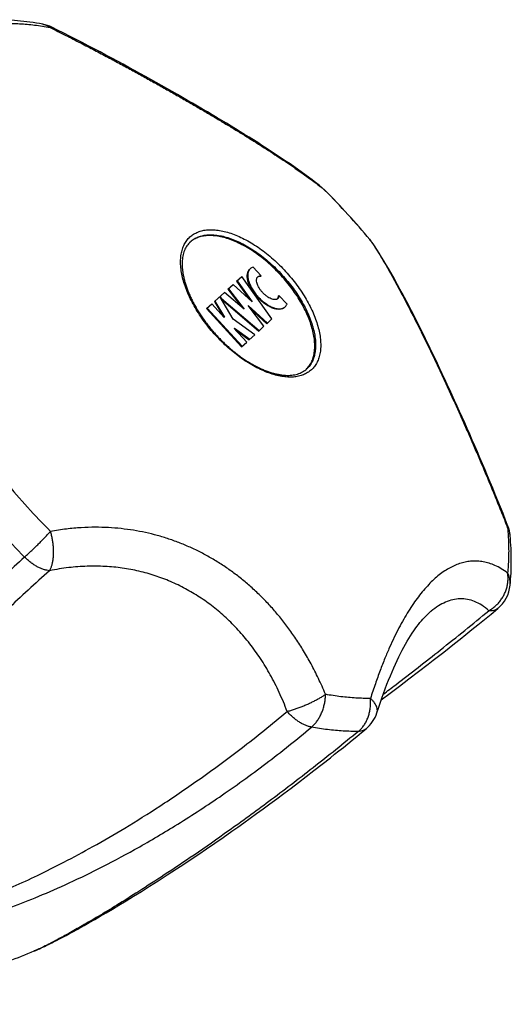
# Model space of a CAD drawing. Header units: millimetres. Extents: x 740 to 1921, y 166 to 1526.
# Tile 24 of 31: x 990 to 1019, y 1247 to 1304. Entities that reach past the tile are written whole.
import ezdxf

# ---------------------------------------------------------------- set-up
doc = ezdxf.new("R2010")
doc.units = ezdxf.units.MM
doc.header["$LTSCALE"] = 30.734
doc.layers.get('0').update_dxf_attribs({"linetype": 'CONTINUOUS'})

msp = doc.modelspace()

# ---------------------------------------------------------------- linework, layer by layer
at = {"color": 9, "linetype": 'CONTINUOUS'}
for p, q in [((1007.707, 1294.093), (1007.711, 1294.085)), ((1010.329, 1291.224), (1010.322, 1291.228))]:
    msp.add_line(p, q, dxfattribs=at)
at = {"color": 7, "linetype": 'CONTINUOUS'}
for p, q in [((1007.713, 1294.087), (1007.707, 1294.093)), ((1010.329, 1291.224), (1010.324, 1291.23)), ((1004.011, 1289.121), (1003.545, 1289.631)), ((1002.587, 1288.812), (1002.893, 1289.092)), ((1002.587, 1288.812), (1003.34, 1287.748)), ((1002.619, 1288.841), (1003.486, 1287.615)), ((1004.638, 1286.623), (1002.893, 1289.092)), ((1003.979, 1289.092), (1004.011, 1289.121)), ((1001.297, 1287.633), (1001.877, 1288.163)), ((1003.021, 1287.19), (1001.877, 1288.163)), ((1002.083, 1288.352), (1002.381, 1288.624)), ((1002.083, 1288.352), (1002.87, 1287.318)), ((1002.115, 1288.38), (1003.021, 1287.19)), ((1003.486, 1287.615), (1002.381, 1288.624)), ((1001.297, 1287.633), (1001.791, 1286.795)), ((1001.328, 1287.661), (1001.884, 1286.718)), ((1002.394, 1286.603), (1001.615, 1287.924)), ((1001.617, 1287.925), (1001.718, 1287.815)), ((1001.693, 1287.792), (1001.718, 1287.815)), ((1001.706, 1287.77), (1003.874, 1285.924)), ((1001.718, 1287.815), (1003.906, 1285.953)), ((1005.015, 1287.959), (1005.046, 1287.988)), ((1005.512, 1287.478), (1005.046, 1287.988)), ((1000.851, 1287.225), (1001.149, 1287.497)), ((1000.851, 1287.225), (1002.875, 1285.011)), ((1000.882, 1287.254), (1002.906, 1285.039)), ((1001.872, 1286.707), (1001.149, 1287.497)), ((1003.26, 1287.395), (1004.372, 1286.379)), ((1004.172, 1286.196), (1003.26, 1287.395)), ((1003.403, 1287.207), (1004.341, 1286.35)), ((1001.884, 1286.718), (1001.872, 1286.707)), ((1003.639, 1285.709), (1002.394, 1286.603)), ((1004.341, 1286.35), (1004.638, 1286.623)), ((1002.45, 1286.074), (1002.463, 1286.086)), ((1003.173, 1285.283), (1002.45, 1286.074)), ((1002.463, 1286.086), (1003.352, 1285.447)), ((1002.531, 1285.986), (1003.321, 1285.418)), ((1003.874, 1285.924), (1004.172, 1286.196)), ((1002.875, 1285.011), (1003.173, 1285.283)), ((1003.321, 1285.418), (1003.639, 1285.709)), ((1013.82, 1269.63), (1013.819, 1269.629)), ((1013.135, 1266.164), (1013.707, 1266.605)), ((1012.577, 1265.736), (1013.135, 1266.164)), ((1011.49, 1264.913), (1012.029, 1265.32)), ((1012.029, 1265.32), (1012.577, 1265.736)), ((1010.983, 1264.533), (1011.49, 1264.913)), ((1007.075, 1260.425), (1007.544, 1260.791)), ((1007.544, 1260.791), (1008.027, 1261.171)), ((1006.619, 1260.072), (1007.075, 1260.425)), ((1005.744, 1259.405), (1006.175, 1259.733)), ((1006.175, 1259.733), (1006.619, 1260.072)), ((1004.914, 1258.783), (1005.324, 1259.089)), ((1005.324, 1259.089), (1005.744, 1259.405)), ((1004.126, 1258.202), (1004.515, 1258.488)), ((1004.515, 1258.488), (1004.914, 1258.783)), ((1003.375, 1257.657), (1003.746, 1257.925)), ((1003.746, 1257.925), (1004.126, 1258.202)), ((1002.658, 1257.145), (1003.012, 1257.397)), ((1003.012, 1257.397), (1003.375, 1257.657)), ((1001.808, 1256.547), (1002.312, 1256.9)), ((1002.312, 1256.9), (1002.658, 1257.145)), ((1000.848, 1255.885), (1001.32, 1256.208)), ((1001.32, 1256.208), (1001.808, 1256.547)), ((999.948, 1255.277), (1000.391, 1255.575)), ((1000.391, 1255.575), (1000.848, 1255.885)), ((999.102, 1254.716), (999.519, 1254.991)), ((999.519, 1254.991), (999.948, 1255.277)), ((998.564, 1254.365), (999.102, 1254.716)), ((997.544, 1253.712), (998.044, 1254.03)), ((998.044, 1254.03), (998.564, 1254.365)), ((996.608, 1253.128), (997.065, 1253.411)), ((997.065, 1253.411), (997.544, 1253.712)), ((995.766, 1252.614), (996.175, 1252.862)), ((996.175, 1252.862), (996.608, 1253.128)), ((994.681, 1251.97), (995.022, 1252.17)), ((995.022, 1252.17), (995.382, 1252.384)), ((995.382, 1252.384), (995.766, 1252.614)), ((993.738, 1251.43), (994.042, 1251.602)), ((994.042, 1251.602), (994.356, 1251.782)), ((994.356, 1251.782), (994.681, 1251.97)), ((992.891, 1250.962), (993.093, 1251.072)), ((993.093, 1251.072), (993.373, 1251.226)), ((991.753, 1250.371), (991.861, 1250.425)), ((991.861, 1250.425), (991.971, 1250.48)), ((991.971, 1250.48), (992.142, 1250.567)), ((992.142, 1250.567), (992.32, 1250.659)), ((992.32, 1250.659), (992.504, 1250.756)), ((992.504, 1250.756), (992.694, 1250.857)), ((992.694, 1250.857), (992.891, 1250.962)), ((991.158, 1250.089), (991.251, 1250.131)), ((991.251, 1250.131), (991.346, 1250.176)), ((991.346, 1250.176), (991.444, 1250.222)), ((991.444, 1250.222), (991.545, 1250.27)), ((991.545, 1250.27), (991.647, 1250.319)), ((991.647, 1250.319), (991.753, 1250.371))]:
    msp.add_line(p, q, dxfattribs=at)
for points in [[(1007.558, 1294.228), (1007.374, 1294.377), (1007.173, 1294.536), (1006.969, 1294.692), (1006.763, 1294.848), (1006.553, 1295.002), (1006.341, 1295.156), (1006.126, 1295.31), (1005.909, 1295.463), (1005.688, 1295.615), (1005.465, 1295.768), (1005.238, 1295.921), (1005.008, 1296.075), (1004.775, 1296.229), (1004.539, 1296.384), (1004.299, 1296.539), (1004.056, 1296.696), (1003.81, 1296.852), (1003.561, 1297.01), (1003.308, 1297.169), (1003.052, 1297.328), (1002.794, 1297.488), (1002.532, 1297.649), (1002.267, 1297.811), (1001.999, 1297.973), (1001.727, 1298.137), (1001.453, 1298.301), (1001.176, 1298.466), (1000.896, 1298.632), (1000.613, 1298.799), (1000.327, 1298.967), (1000.038, 1299.135), (999.745, 1299.305), (999.45, 1299.475), (999.152, 1299.646), (998.851, 1299.818), (998.547, 1299.99), (998.24, 1300.164), (997.929, 1300.338), (997.616, 1300.513), (997.3, 1300.689), (996.981, 1300.865), (996.659, 1301.042), (996.334, 1301.219), (996.006, 1301.397), (995.676, 1301.576), (995.342, 1301.755), (995.005, 1301.935), (994.666, 1302.114), (994.323, 1302.295), (993.978, 1302.475), (993.63, 1302.656), (993.278, 1302.837), (992.924, 1303.018), (992.567, 1303.2), (992.206, 1303.381), (991.874, 1303.547)], [(1018.326, 1274.608), (1018.19, 1274.956), (1018.042, 1275.331), (1017.893, 1275.703), (1017.744, 1276.072), (1017.596, 1276.438), (1017.447, 1276.801), (1017.298, 1277.161), (1017.149, 1277.519), (1017, 1277.873), (1016.852, 1278.224), (1016.703, 1278.572), (1016.555, 1278.918), (1016.407, 1279.26), (1016.26, 1279.599), (1016.112, 1279.936), (1015.965, 1280.269), (1015.819, 1280.6), (1015.673, 1280.927), (1015.527, 1281.252), (1015.382, 1281.573), (1015.237, 1281.892), (1015.093, 1282.207), (1014.949, 1282.519), (1014.806, 1282.829), (1014.663, 1283.135), (1014.521, 1283.438), (1014.38, 1283.738), (1014.239, 1284.035), (1014.099, 1284.329), (1013.959, 1284.62), (1013.82, 1284.908), (1013.682, 1285.192), (1013.544, 1285.474), (1013.406, 1285.752), (1013.27, 1286.028), (1013.133, 1286.3), (1012.998, 1286.569), (1012.862, 1286.834), (1012.728, 1287.097), (1012.594, 1287.356), (1012.46, 1287.612), (1012.326, 1287.865), (1012.193, 1288.114), (1012.061, 1288.36), (1011.928, 1288.603), (1011.796, 1288.842), (1011.664, 1289.078), (1011.532, 1289.312), (1011.399, 1289.542), (1011.265, 1289.77), (1011.131, 1289.995), (1010.996, 1290.217), (1010.86, 1290.437), (1010.722, 1290.653), (1010.582, 1290.868), (1010.451, 1291.063)], [(1010.73, 1263.775), (1010.819, 1264.049), (1010.917, 1264.341), (1011.015, 1264.624), (1011.113, 1264.899), (1011.211, 1265.167), (1011.309, 1265.426), (1011.408, 1265.677), (1011.507, 1265.92), (1011.605, 1266.156), (1011.704, 1266.383), (1011.803, 1266.603), (1011.901, 1266.815), (1012, 1267.019), (1012.098, 1267.216), (1012.195, 1267.406), (1012.292, 1267.587), (1012.389, 1267.762), (1012.485, 1267.929), (1012.581, 1268.088), (1012.675, 1268.241), (1012.769, 1268.386), (1012.862, 1268.524), (1012.954, 1268.655), (1013.044, 1268.78), (1013.134, 1268.897), (1013.222, 1269.008), (1013.309, 1269.113), (1013.394, 1269.211), (1013.478, 1269.303), (1013.56, 1269.388), (1013.64, 1269.467), (1013.718, 1269.54), (1013.794, 1269.608), (1013.819, 1269.629)], [(1013.707, 1266.605), (1013.999, 1266.832), (1014.296, 1267.064), (1014.6, 1267.301), (1014.91, 1267.545), (1015.227, 1267.796), (1015.552, 1268.054), (1015.886, 1268.321), (1016.231, 1268.598), (1016.589, 1268.886), (1016.961, 1269.188), (1017.35, 1269.506), (1017.738, 1269.824)], [(1008.027, 1261.171), (1008.274, 1261.367), (1008.525, 1261.567), (1008.78, 1261.77), (1009.039, 1261.978), (1009.301, 1262.191), (1009.568, 1262.407), (1009.839, 1262.628), (1010.096, 1262.84)], [(993.373, 1251.226), (993.445, 1251.266), (993.738, 1251.43)], [(990.849, 1249.956), (990.893, 1249.974), (990.936, 1249.992), (990.979, 1250.011), (991.023, 1250.03), (991.067, 1250.049), (991.158, 1250.089)]]:
    msp.add_lwpolyline(points, dxfattribs=at)
for centre, radius, start, end in [((990.984, 1301.756), 2, 63.5767, 79.7381), ((1006.29, 1292.681), 2, 44.8775, 50.6618), ((975.438, 1261.964), 45.536, 39.9934, 44.8647), ((1000.743, 1290.184), 1.243, 135.498, 136.0458), ((1000.744, 1290.183), 1.244, 132.4296, 135.4977), ((1000.795, 1290.029), 1.393, 129.6905, 131.3474), ((1008.797, 1289.939), 2, 34.1963, 39.9806), ((1005.813, 1284.637), 1.242, 309.1095, 309.3592), ((1005.812, 1284.639), 1.244, 309.3598, 312.4302), ((1005.662, 1284.704), 1.393, 313.4547, 315.1682), ((1016.463, 1273.882), 2, 5.1201, 21.2814), ((1016.465, 1271.368), 2, 309.4982, 354.4185), ((1008.825, 1264.384), 2, 309.4396, 342.2748)]:
    msp.add_arc(centre, radius, start, end, dxfattribs=at)
at = {"color": 9, "linetype": 'CONTINUOUS'}
for centre, radius, start, end in [((996.769, 1280.732), 17.263, 50.6677, 51.3613), ((1006.578, 1293.033), 1.546, 43.1645, 50.6456), ((1006.574, 1293.03), 1.55, 42.8779, 43.17), ((975.59, 1262.104), 45.326, 42.4284, 44.8751), ((975.618, 1262.127), 45.29, 39.982, 42.4307), ((996.042, 1281.527), 17.263, 33.4969, 34.1904), ((1009.169, 1290.191), 1.55, 41.6882, 41.9802), ((1009.173, 1290.194), 1.546, 34.2125, 41.6936), ((1023.894, 1306.257), 45.292, 219.9821, 222.4307), ((1023.921, 1306.279), 45.327, 222.4284, 224.8751), ((1023.814, 1306.182), 47.303, 222.4284, 224.8764)]:
    msp.add_arc(centre, radius, start, end, dxfattribs=at)
at = {"color": 7, "linetype": 'CONTINUOUS'}
for points, knots in [([(991.341, 1303.724), (991.095, 1303.768), (990.607, 1303.846), (989.88, 1303.929), (989.167, 1303.977), (988.697, 1303.985), (988.465, 1303.984)], [0, 0, 0, 0, 0.259069, 0.512166, 0.759178, 1, 1, 1, 1]), ([(999.848, 1291.047), (999.813, 1291.011), (999.747, 1290.933), (999.662, 1290.806), (999.59, 1290.666), (999.531, 1290.516), (999.485, 1290.355), (999.453, 1290.185), (999.433, 1290.007), (999.427, 1289.819), (999.433, 1289.623), (999.452, 1289.419), (999.485, 1289.208), (999.53, 1288.99), (999.588, 1288.765), (999.659, 1288.536), (999.743, 1288.302), (999.839, 1288.065), (999.948, 1287.826), (1000.068, 1287.584), (1000.2, 1287.342), (1000.343, 1287.099), (1000.497, 1286.858), (1000.66, 1286.619), (1000.834, 1286.382), (1001.015, 1286.149), (1001.206, 1285.921), (1001.337, 1285.772), (1001.404, 1285.699)], [0, 0, 0, 0, 0.025225, 0.050755, 0.076834, 0.103701, 0.131507, 0.160253, 0.190143, 0.221385, 0.254098, 0.288283, 0.323957, 0.361124, 0.399764, 0.439838, 0.481272, 0.524012, 0.567953, 0.613022, 0.659093, 0.706077, 0.753835, 0.802265, 0.851221, 0.900589, 0.950225, 1, 1, 1, 1]), ([(1005.172, 1289.143), (1005.058, 1289.267), (1004.825, 1289.509), (1004.458, 1289.851), (1004.079, 1290.167), (1003.691, 1290.455), (1003.298, 1290.712), (1002.905, 1290.934), (1002.515, 1291.12), (1002.132, 1291.268), (1001.76, 1291.376), (1001.402, 1291.443), (1001.063, 1291.469), (1000.746, 1291.452), (1000.453, 1291.393), (1000.188, 1291.292), (1000.011, 1291.185), (999.923, 1291.115), (999.905, 1291.101)], [0, 0, 0, 0, 0.083355, 0.166092, 0.247608, 0.327321, 0.404686, 0.479206, 0.550452, 0.618076, 0.68183, 0.741595, 0.797406, 0.849486, 0.89828, 0.944473, 0.988986, 1, 1, 1, 1]), ([(1005.376, 1287.297), (1005.357, 1287.28), (1005.316, 1287.249), (1005.22, 1287.202), (1005.107, 1287.18), (1004.987, 1287.182), (1004.85, 1287.199), (1004.668, 1287.252), (1004.446, 1287.357), (1004.22, 1287.501), (1004, 1287.678), (1003.794, 1287.883), (1003.609, 1288.107), (1003.451, 1288.342), (1003.329, 1288.58), (1003.244, 1288.81), (1003.208, 1288.997), (1003.202, 1289.134), (1003.212, 1289.254), (1003.243, 1289.364), (1003.299, 1289.456), (1003.333, 1289.494), (1003.352, 1289.511)], [0, 0, 0, 0, 0.020692, 0.041935, 0.087757, 0.113152, 0.140408, 0.200599, 0.268129, 0.341754, 0.419751, 0.5, 0.580249, 0.658246, 0.731871, 0.799401, 0.859592, 0.886848, 0.912243, 0.958065, 0.979308, 1, 1, 1, 1]), ([(1003.383, 1289.54), (1003.364, 1289.523), (1003.33, 1289.484), (1003.275, 1289.393), (1003.243, 1289.282), (1003.234, 1289.163), (1003.239, 1289.025), (1003.276, 1288.839), (1003.36, 1288.608), (1003.483, 1288.371), (1003.64, 1288.136), (1003.825, 1287.912), (1004.032, 1287.707), (1004.252, 1287.53), (1004.477, 1287.386), (1004.7, 1287.281), (1004.882, 1287.228), (1005.018, 1287.21), (1005.138, 1287.209), (1005.251, 1287.23), (1005.347, 1287.278), (1005.388, 1287.308), (1005.407, 1287.325)], [0, 0, 0, 0, 0.020692, 0.041935, 0.087757, 0.113152, 0.140408, 0.200599, 0.268129, 0.341754, 0.419751, 0.5, 0.580249, 0.658246, 0.731871, 0.799401, 0.859592, 0.886848, 0.912243, 0.958065, 0.979308, 1, 1, 1, 1]), ([(1003.545, 1289.63), (1003.515, 1289.621), (1003.457, 1289.597), (1003.406, 1289.56), (1003.383, 1289.54)], [0, 0, 0, 0, 0.509346, 1, 1, 1, 1]), ([(1004.927, 1287.768), (1004.919, 1287.765), (1004.884, 1287.75), (1004.828, 1287.741), (1004.762, 1287.745), (1004.687, 1287.757), (1004.586, 1287.79), (1004.462, 1287.853), (1004.335, 1287.937), (1004.211, 1288.04), (1004.093, 1288.157), (1003.987, 1288.284), (1003.896, 1288.417), (1003.824, 1288.551), (1003.773, 1288.68), (1003.749, 1288.784), (1003.743, 1288.86), (1003.745, 1288.925), (1003.759, 1288.98), (1003.777, 1289.015), (1003.781, 1289.022)], [0, 0, 0, 0, 0.012989, 0.059768, 0.086103, 0.114622, 0.178267, 0.250357, 0.329406, 0.413426, 0.5, 0.586574, 0.670594, 0.749643, 0.821733, 0.885378, 0.913897, 0.940232, 0.987011, 1, 1, 1, 1]), ([(1003.781, 1289.022), (1003.784, 1289.026), (1003.794, 1289.042), (1003.807, 1289.056), (1003.817, 1289.065)], [0, 0, 0, 0, 0.288242, 1, 1, 1, 1]), ([(1003.841, 1289.072), (1003.833, 1289.069), (1003.819, 1289.062), (1003.806, 1289.053), (1003.8, 1289.049)], [0, 0, 0, 0, 0.554484, 1, 1, 1, 1]), ([(1003.817, 1289.065), (1003.827, 1289.074), (1003.849, 1289.09), (1003.901, 1289.115), (1003.957, 1289.123), (1003.999, 1289.122), (1004.011, 1289.121)], [0, 0, 0, 0, 0.193468, 0.39321, 0.830401, 1, 1, 1, 1]), ([(1003.979, 1289.092), (1003.968, 1289.093), (1003.926, 1289.094), (1003.878, 1289.087), (1003.845, 1289.074), (1003.841, 1289.072)], [0, 0, 0, 0, 0.24885, 0.890335, 1, 1, 1, 1]), ([(1006.65, 1283.722), (1006.666, 1283.738), (1006.743, 1283.819), (1006.866, 1283.986), (1006.991, 1284.241), (1007.076, 1284.527), (1007.121, 1284.842), (1007.125, 1285.182), (1007.09, 1285.544), (1007.016, 1285.924), (1006.903, 1286.319), (1006.753, 1286.724), (1006.567, 1287.136), (1006.346, 1287.55), (1006.094, 1287.962), (1005.813, 1288.368), (1005.506, 1288.764), (1005.286, 1289.018), (1005.172, 1289.143)], [0, 0, 0, 0, 0.011011, 0.055524, 0.101718, 0.150512, 0.202592, 0.258403, 0.318168, 0.381923, 0.449546, 0.520793, 0.595313, 0.672678, 0.752391, 0.833907, 0.916645, 1, 1, 1, 1]), ([(1004.973, 1287.8), (1004.964, 1287.791), (1004.948, 1287.78), (1004.932, 1287.771), (1004.927, 1287.768)], [0, 0, 0, 0, 0.711758, 1, 1, 1, 1]), ([(1004.956, 1287.785), (1004.96, 1287.79), (1004.97, 1287.802), (1004.978, 1287.815), (1004.982, 1287.823)], [0, 0, 0, 0, 0.445536, 1, 1, 1, 1]), ([(1005.046, 1287.988), (1005.046, 1287.976), (1005.044, 1287.934), (1005.03, 1287.879), (1005.001, 1287.829), (1004.983, 1287.809), (1004.973, 1287.8)], [0, 0, 0, 0, 0.169599, 0.60679, 0.806532, 1, 1, 1, 1]), ([(1004.982, 1287.823), (1004.985, 1287.828), (1005.001, 1287.859), (1005.012, 1287.906), (1005.015, 1287.948), (1005.015, 1287.959)], [0, 0, 0, 0, 0.109658, 0.751148, 1, 1, 1, 1]), ([(1005.407, 1287.325), (1005.43, 1287.346), (1005.471, 1287.394), (1005.5, 1287.449), (1005.512, 1287.479)], [0, 0, 0, 0, 0.490654, 1, 1, 1, 1]), ([(1001.404, 1285.699), (1001.472, 1285.626), (1001.608, 1285.481), (1001.818, 1285.271), (1002.034, 1285.069), (1002.254, 1284.875), (1002.478, 1284.691), (1002.705, 1284.516), (1002.933, 1284.352), (1003.163, 1284.199), (1003.393, 1284.057), (1003.622, 1283.927), (1003.85, 1283.81), (1004.076, 1283.706), (1004.298, 1283.614), (1004.516, 1283.536), (1004.73, 1283.472), (1004.938, 1283.421), (1005.14, 1283.383), (1005.335, 1283.36), (1005.522, 1283.35), (1005.702, 1283.353), (1005.875, 1283.371), (1006.039, 1283.403), (1006.194, 1283.448), (1006.34, 1283.508), (1006.475, 1283.583), (1006.557, 1283.642), (1006.597, 1283.674)], [0, 0, 0, 0, 0.049724, 0.099314, 0.148642, 0.197563, 0.245963, 0.293697, 0.340662, 0.386719, 0.43178, 0.475716, 0.518455, 0.559892, 0.599972, 0.638619, 0.675799, 0.711483, 0.745676, 0.778394, 0.809659, 0.839591, 0.868392, 0.896245, 0.923148, 0.949249, 0.974787, 1, 1, 1, 1]), ([(1018.456, 1271.173), (1018.478, 1271.404), (1018.512, 1271.873), (1018.528, 1272.587), (1018.511, 1273.319), (1018.477, 1273.811), (1018.455, 1274.06)], [0, 0, 0, 0, 0.240819, 0.487847, 0.740954, 1, 1, 1, 1]), ([(982.072, 1246.862), (982.889, 1247.105), (984.519, 1247.613), (986.954, 1248.447), (989.062, 1249.236), (990.359, 1249.755), (990.849, 1249.956)], [0, 0, 0, 0, 0.274664, 0.550102, 0.829087, 1, 1, 1, 1])]:
    msp.add_open_spline(points, degree=3, knots=knots, dxfattribs=at)
at = {"color": 9, "linetype": 'CONTINUOUS'}
for points, knots in [([(989.159, 1303.775), (989.44, 1303.777), (990.012, 1303.761), (990.883, 1303.681), (991.47, 1303.591), (991.767, 1303.537)], [0, 0, 0, 0, 0.321114, 0.654342, 1, 1, 1, 1]), ([(991.341, 1303.724), (991.378, 1303.717), (991.472, 1303.694), (991.617, 1303.635), (991.719, 1303.572), (991.767, 1303.537)], [0, 0, 0, 0, 0.241656, 0.616206, 1, 1, 1, 1]), ([(991.874, 1303.547), (991.86, 1303.554), (991.821, 1303.559), (991.786, 1303.546), (991.767, 1303.537)], [0, 0, 0, 0, 0.433608, 1, 1, 1, 1]), ([(991.767, 1303.537), (992.074, 1303.384), (992.668, 1303.086), (993.529, 1302.644), (994.341, 1302.221), (995.114, 1301.812), (995.856, 1301.414), (996.573, 1301.024), (997.272, 1300.639), (997.957, 1300.258), (998.629, 1299.88), (999.29, 1299.503), (999.94, 1299.129), (1000.578, 1298.757), (1001.203, 1298.389), (1001.811, 1298.026), (1002.402, 1297.67), (1002.973, 1297.32), (1003.523, 1296.979), (1004.053, 1296.645), (1004.563, 1296.318), (1005.055, 1295.996), (1005.531, 1295.679), (1005.992, 1295.365), (1006.439, 1295.051), (1006.875, 1294.735), (1007.244, 1294.457), (1007.466, 1294.282), (1007.548, 1294.216)], [0, 0, 0, 0, 0.056073, 0.108598, 0.158286, 0.205752, 0.251491, 0.295899, 0.339303, 0.381929, 0.423941, 0.465406, 0.506326, 0.546619, 0.58617, 0.624821, 0.662441, 0.698919, 0.734211, 0.768322, 0.801319, 0.833302, 0.864403, 0.894762, 0.924524, 0.953819, 0.982757, 1, 1, 1, 1]), ([(1001.374, 1285.671), (1001.258, 1285.797), (1001.035, 1286.054), (1000.723, 1286.454), (1000.437, 1286.864), (1000.178, 1287.28), (999.951, 1287.699), (999.756, 1288.116), (999.597, 1288.528), (999.474, 1288.93), (999.388, 1289.319), (999.341, 1289.691), (999.333, 1290.042), (999.364, 1290.37), (999.434, 1290.671), (999.543, 1290.943), (999.69, 1291.182), (999.874, 1291.385), (1000.093, 1291.551), (1000.345, 1291.676), (1000.625, 1291.76), (1000.931, 1291.803), (1001.261, 1291.804), (1001.61, 1291.765), (1001.976, 1291.684), (1002.356, 1291.564), (1002.745, 1291.406), (1003.141, 1291.21), (1003.539, 1290.979), (1003.936, 1290.715), (1004.327, 1290.42), (1004.71, 1290.098), (1005.081, 1289.751), (1005.317, 1289.506), (1005.432, 1289.38)], [0, 0, 0, 0, 0.039937, 0.079598, 0.118711, 0.157012, 0.194254, 0.230209, 0.264679, 0.297498, 0.328545, 0.35775, 0.385105, 0.410682, 0.434643, 0.457253, 0.478884, 0.499999, 0.521113, 0.542744, 0.565354, 0.589315, 0.614892, 0.642247, 0.671451, 0.702498, 0.735317, 0.769787, 0.805741, 0.842982, 0.881284, 0.920398, 0.960061, 1, 1, 1, 1]), ([(999.904, 1291.102), (999.937, 1291.132), (1000.041, 1291.218), (1000.237, 1291.337), (1000.502, 1291.438), (1000.795, 1291.497), (1001.113, 1291.514), (1001.452, 1291.488), (1001.809, 1291.421), (1002.181, 1291.313), (1002.564, 1291.165), (1002.954, 1290.979), (1003.347, 1290.757), (1003.74, 1290.5), (1004.128, 1290.212), (1004.507, 1289.896), (1004.874, 1289.554), (1005.107, 1289.312), (1005.221, 1289.187)], [0, 0, 0, 0, 0.021725, 0.065756, 0.111448, 0.159713, 0.211228, 0.266434, 0.325551, 0.388614, 0.455504, 0.525978, 0.59969, 0.676216, 0.755066, 0.835702, 0.917547, 1, 1, 1, 1]), ([(1010.438, 1291.055), (1010.496, 1290.967), (1010.65, 1290.73), (1010.894, 1290.338), (1011.17, 1289.875), (1011.443, 1289.401), (1011.715, 1288.914), (1011.988, 1288.412), (1012.264, 1287.893), (1012.544, 1287.355), (1012.829, 1286.798), (1013.12, 1286.219), (1013.417, 1285.619), (1013.719, 1284.999), (1014.026, 1284.361), (1014.336, 1283.706), (1014.649, 1283.037), (1014.964, 1282.356), (1015.279, 1281.664), (1015.596, 1280.961), (1015.914, 1280.245), (1016.235, 1279.514), (1016.559, 1278.764), (1016.889, 1277.99), (1017.227, 1277.184), (1017.576, 1276.337), (1017.938, 1275.439), (1018.182, 1274.821), (1018.307, 1274.502)], [0, 0, 0, 0, 0.017249, 0.046192, 0.075492, 0.105257, 0.135619, 0.166721, 0.198703, 0.231699, 0.265805, 0.301095, 0.337566, 0.37518, 0.413824, 0.453367, 0.493656, 0.534569, 0.576032, 0.618039, 0.660666, 0.704067, 0.748476, 0.794217, 0.841686, 0.89138, 0.943912, 1, 1, 1, 1]), ([(1005.432, 1289.38), (1005.547, 1289.254), (1005.77, 1288.997), (1006.082, 1288.597), (1006.369, 1288.187), (1006.627, 1287.77), (1006.854, 1287.352), (1007.049, 1286.934), (1007.208, 1286.523), (1007.331, 1286.121), (1007.417, 1285.732), (1007.464, 1285.36), (1007.473, 1285.008), (1007.442, 1284.681), (1007.371, 1284.379), (1007.262, 1284.108), (1007.115, 1283.869), (1006.931, 1283.665), (1006.712, 1283.5), (1006.461, 1283.375), (1006.18, 1283.291), (1005.874, 1283.248), (1005.545, 1283.246), (1005.195, 1283.286), (1004.829, 1283.366), (1004.45, 1283.486), (1004.06, 1283.645), (1003.664, 1283.841), (1003.266, 1284.072), (1002.87, 1284.336), (1002.478, 1284.63), (1002.095, 1284.953), (1001.725, 1285.3), (1001.489, 1285.545), (1001.374, 1285.671)], [0, 0, 0, 0, 0.039937, 0.079598, 0.118711, 0.157012, 0.194254, 0.230209, 0.264679, 0.297498, 0.328545, 0.35775, 0.385105, 0.410682, 0.434643, 0.457253, 0.478884, 0.499999, 0.521113, 0.542744, 0.565354, 0.589315, 0.614892, 0.642247, 0.671451, 0.702498, 0.735317, 0.769787, 0.805741, 0.842982, 0.881284, 0.920398, 0.960061, 1, 1, 1, 1]), ([(1005.221, 1289.187), (1005.335, 1289.063), (1005.555, 1288.809), (1005.862, 1288.413), (1006.144, 1288.007), (1006.396, 1287.595), (1006.616, 1287.181), (1006.802, 1286.769), (1006.952, 1286.364), (1007.065, 1285.969), (1007.14, 1285.589), (1007.175, 1285.227), (1007.17, 1284.887), (1007.125, 1284.572), (1007.04, 1284.286), (1006.916, 1284.031), (1006.779, 1283.846), (1006.684, 1283.751), (1006.651, 1283.721)], [0, 0, 0, 0, 0.082452, 0.164294, 0.244928, 0.323777, 0.400304, 0.474017, 0.544491, 0.611381, 0.674445, 0.733562, 0.788768, 0.840284, 0.888549, 0.934241, 0.978272, 1, 1, 1, 1]), ([(1007.743, 1264.846), (1007.614, 1265.158), (1007.35, 1265.753), (1006.923, 1266.594), (1006.486, 1267.361), (1006.036, 1268.066), (1005.574, 1268.721), (1005.098, 1269.333), (1004.605, 1269.907), (1004.094, 1270.448), (1003.563, 1270.957), (1003.012, 1271.436), (1002.441, 1271.884), (1001.85, 1272.3), (1001.241, 1272.683), (1000.616, 1273.032), (999.976, 1273.345), (999.325, 1273.622), (998.663, 1273.863), (997.99, 1274.067), (997.305, 1274.236), (996.605, 1274.369), (995.887, 1274.465), (995.144, 1274.525), (994.371, 1274.544), (993.558, 1274.518), (992.695, 1274.441), (992.105, 1274.353), (991.8, 1274.298)], [0, 0, 0, 0, 0.050304, 0.096835, 0.140422, 0.181755, 0.22138, 0.259738, 0.297197, 0.334034, 0.370472, 0.406652, 0.442668, 0.478542, 0.514268, 0.549804, 0.585125, 0.620223, 0.655144, 0.689986, 0.724919, 0.760163, 0.796014, 0.832822, 0.871027, 0.91116, 0.953882, 1, 1, 1, 1]), ([(1018.326, 1274.608), (1018.332, 1274.593), (1018.333, 1274.554), (1018.317, 1274.52), (1018.307, 1274.502)], [0, 0, 0, 0, 0.433608, 1, 1, 1, 1]), ([(1018.455, 1274.06), (1018.451, 1274.098), (1018.437, 1274.193), (1018.391, 1274.344), (1018.338, 1274.45), (1018.307, 1274.502)], [0, 0, 0, 0, 0.241637, 0.616197, 1, 1, 1, 1]), ([(1018.307, 1274.502), (1018.334, 1274.201), (1018.371, 1273.608), (1018.373, 1272.733), (1018.337, 1272.162), (1018.31, 1271.883)], [0, 0, 0, 0, 0.345658, 0.678886, 1, 1, 1, 1]), ([(990.293, 1272.806), (990.345, 1272.854), (990.453, 1272.953), (990.618, 1273.108), (990.79, 1273.271), (990.964, 1273.442), (991.14, 1273.615), (991.314, 1273.79), (991.483, 1273.963), (991.644, 1274.132), (991.749, 1274.244), (991.8, 1274.298)], [0, 0, 0, 0, 0.100449, 0.207583, 0.3198, 0.435335, 0.552378, 0.66913, 0.783816, 0.89469, 1, 1, 1, 1]), ([(991.744, 1272.02), (991.77, 1272.064), (991.818, 1272.162), (991.875, 1272.323), (991.92, 1272.503), (991.952, 1272.701), (991.971, 1272.912), (991.976, 1273.134), (991.968, 1273.364), (991.946, 1273.599), (991.91, 1273.835), (991.862, 1274.069), (991.822, 1274.222), (991.8, 1274.298)], [0, 0, 0, 0, 0.066469, 0.139676, 0.219465, 0.305342, 0.396551, 0.492199, 0.591311, 0.69281, 0.795544, 0.898333, 1, 1, 1, 1]), ([(990.293, 1272.806), (989.474, 1272.072), (987.888, 1270.616), (985.669, 1268.456), (983.725, 1266.438), (982.097, 1264.623), (980.763, 1263.017), (979.675, 1261.589), (978.793, 1260.312), (978.087, 1259.168), (977.531, 1258.141), (977.107, 1257.219), (976.797, 1256.392), (976.586, 1255.653), (976.462, 1254.994), (976.411, 1254.409), (976.424, 1253.892), (976.49, 1253.438), (976.598, 1253.042), (976.741, 1252.697), (976.911, 1252.397), (977.104, 1252.135), (977.317, 1251.903), (977.551, 1251.697), (977.805, 1251.514), (978.082, 1251.349), (978.385, 1251.203), (978.719, 1251.072), (979.088, 1250.959), (979.501, 1250.862), (979.966, 1250.785), (980.492, 1250.731), (981.09, 1250.705), (981.77, 1250.713), (982.536, 1250.764), (983.397, 1250.864), (984.359, 1251.022), (985.429, 1251.248), (986.615, 1251.552), (987.926, 1251.945), (989.372, 1252.442), (990.963, 1253.058), (992.714, 1253.817), (994.643, 1254.744), (996.772, 1255.876), (999.125, 1257.258), (1001.673, 1258.915), (1004.32, 1260.823), (1006.067, 1262.219), (1006.93, 1262.942)], [0, 0, 0, 0, 0.055636, 0.108918, 0.156668, 0.197383, 0.232253, 0.262264, 0.28821, 0.310713, 0.330265, 0.347261, 0.362037, 0.374894, 0.386104, 0.395916, 0.404553, 0.412214, 0.419065, 0.425275, 0.431022, 0.436461, 0.44173, 0.446936, 0.452187, 0.457575, 0.463212, 0.469206, 0.475678, 0.482767, 0.490635, 0.499484, 0.509518, 0.520926, 0.533834, 0.548387, 0.564757, 0.583127, 0.603698, 0.626695, 0.652367, 0.681012, 0.713019, 0.748895, 0.789282, 0.834986, 0.886896, 0.943026, 1, 1, 1, 1]), ([(991.744, 1272.02), (991.687, 1272.024), (991.567, 1272.041), (991.387, 1272.089), (991.202, 1272.159), (991.015, 1272.251), (990.827, 1272.364), (990.642, 1272.494), (990.462, 1272.642), (990.348, 1272.75), (990.293, 1272.806)], [0, 0, 0, 0, 0.103172, 0.213694, 0.331367, 0.455659, 0.585764, 0.720631, 0.859043, 1, 1, 1, 1]), ([(1005.52, 1263.853), (1005.38, 1264.226), (1005.08, 1264.948), (1004.562, 1265.973), (1003.99, 1266.918), (1003.369, 1267.785), (1002.701, 1268.575), (1001.991, 1269.29), (1001.24, 1269.93), (1000.45, 1270.495), (999.623, 1270.986), (998.759, 1271.402), (997.859, 1271.741), (996.924, 1272.002), (995.953, 1272.183), (994.948, 1272.28), (993.908, 1272.29), (992.833, 1272.209), (992.11, 1272.093), (991.744, 1272.02)], [0, 0, 0, 0, 0.068086, 0.133345, 0.196111, 0.256712, 0.31547, 0.372705, 0.428738, 0.483897, 0.538515, 0.592937, 0.647523, 0.702644, 0.758678, 0.816015, 0.875062, 0.936243, 1, 1, 1, 1]), ([(1018.31, 1271.883), (1018.19, 1271.974), (1017.954, 1272.135), (1017.59, 1272.326), (1017.239, 1272.459), (1016.899, 1272.542), (1016.567, 1272.581), (1016.241, 1272.579), (1015.919, 1272.539), (1015.6, 1272.461), (1015.283, 1272.346), (1014.966, 1272.193), (1014.651, 1272.003), (1014.338, 1271.776), (1014.028, 1271.511), (1013.722, 1271.21), (1013.421, 1270.874), (1013.125, 1270.505), (1012.835, 1270.102), (1012.551, 1269.666), (1012.272, 1269.197), (1011.997, 1268.693), (1011.725, 1268.149), (1011.453, 1267.56), (1011.18, 1266.918), (1010.904, 1266.215), (1010.624, 1265.439), (1010.443, 1264.894), (1010.352, 1264.608)], [0, 0, 0, 0, 0.035732, 0.067874, 0.097272, 0.124714, 0.150907, 0.176469, 0.201952, 0.227795, 0.254393, 0.28207, 0.311105, 0.34168, 0.373926, 0.407899, 0.443615, 0.48109, 0.520339, 0.56146, 0.604595, 0.649997, 0.697996, 0.749134, 0.804075, 0.863618, 0.928636, 1, 1, 1, 1]), ([(991.744, 1272.02), (990.912, 1271.276), (989.364, 1269.86), (987.242, 1267.827), (985.444, 1266.017), (983.93, 1264.416), (982.653, 1262.989), (981.575, 1261.712), (980.666, 1260.565), (979.903, 1259.53), (979.265, 1258.595), (978.738, 1257.748), (978.307, 1256.98), (977.963, 1256.284), (977.696, 1255.654), (977.498, 1255.083), (977.362, 1254.567), (977.282, 1254.103), (977.252, 1253.686), (977.267, 1253.313), (977.321, 1252.983), (977.411, 1252.694), (977.527, 1252.443), (977.666, 1252.228), (977.823, 1252.043), (977.996, 1251.883), (978.185, 1251.743), (978.393, 1251.62), (978.623, 1251.511), (978.882, 1251.416), (979.175, 1251.334), (979.511, 1251.267), (979.896, 1251.219), (980.334, 1251.194), (980.828, 1251.195), (981.382, 1251.228), (981.996, 1251.295), (982.676, 1251.402), (983.424, 1251.552), (984.246, 1251.751), (985.147, 1252.004), (986.133, 1252.317), (987.212, 1252.699), (988.39, 1253.158), (989.678, 1253.706), (991.087, 1254.357), (992.629, 1255.127), (994.32, 1256.038), (996.178, 1257.118), (998.224, 1258.401), (1000.483, 1259.934), (1002.956, 1261.757), (1004.646, 1263.118), (1005.52, 1263.853)], [0, 0, 0, 0, 0.05893, 0.110702, 0.155117, 0.193559, 0.226978, 0.256166, 0.281743, 0.304221, 0.324017, 0.341473, 0.356871, 0.370452, 0.38243, 0.392993, 0.402313, 0.410549, 0.417848, 0.424349, 0.430185, 0.435459, 0.44027, 0.444728, 0.448944, 0.453037, 0.457131, 0.461332, 0.465764, 0.470558, 0.475859, 0.481834, 0.488619, 0.496312, 0.504983, 0.5147, 0.525542, 0.537603, 0.550986, 0.565814, 0.582223, 0.600367, 0.620425, 0.642597, 0.667123, 0.694295, 0.724473, 0.758092, 0.795677, 0.837895, 0.885528, 0.93975, 1, 1, 1, 1]), ([(1017.22, 1269.699), (1017.288, 1269.737), (1017.422, 1269.822), (1017.607, 1269.971), (1017.777, 1270.141), (1017.927, 1270.327), (1018.057, 1270.529), (1018.164, 1270.743), (1018.246, 1270.966), (1018.303, 1271.195), (1018.334, 1271.426), (1018.338, 1271.656), (1018.322, 1271.808), (1018.31, 1271.883)], [0, 0, 0, 0, 0.090992, 0.182684, 0.274897, 0.367367, 0.459771, 0.551833, 0.643331, 0.734055, 0.82382, 0.912491, 1, 1, 1, 1]), ([(1018.456, 1271.173), (1018.461, 1271.221), (1018.465, 1271.334), (1018.446, 1271.511), (1018.394, 1271.702), (1018.341, 1271.823), (1018.31, 1271.883)], [0, 0, 0, 0, 0.197321, 0.4595, 0.726381, 1, 1, 1, 1]), ([(1017.22, 1269.699), (1017.092, 1269.814), (1016.831, 1270.016), (1016.409, 1270.238), (1015.981, 1270.364), (1015.55, 1270.397), (1015.12, 1270.341), (1014.694, 1270.199), (1014.273, 1269.976), (1013.987, 1269.769), (1013.838, 1269.645), (1013.82, 1269.63)], [0, 0, 0, 0, 0.136932, 0.261374, 0.377506, 0.489816, 0.602719, 0.720175, 0.845447, 0.981103, 1, 1, 1, 1]), ([(1011.097, 1264.853), (1011.337, 1265.036), (1012.45, 1265.886), (1014.503, 1267.486), (1016.292, 1268.933), (1017.22, 1269.699)], [0, 0, 0, 0, 0.115975, 0.537953, 1, 1, 1, 1]), ([(1017.738, 1269.824), (1017.735, 1269.822), (1017.701, 1269.794), (1017.626, 1269.748), (1017.503, 1269.706), (1017.365, 1269.689), (1017.269, 1269.693), (1017.22, 1269.699)], [0, 0, 0, 0, 0.016709, 0.241997, 0.476537, 0.727513, 1, 1, 1, 1]), ([(1005.52, 1263.853), (1005.589, 1263.871), (1005.729, 1263.911), (1005.943, 1263.978), (1006.162, 1264.055), (1006.383, 1264.139), (1006.604, 1264.231), (1006.821, 1264.327), (1007.03, 1264.428), (1007.229, 1264.531), (1007.416, 1264.635), (1007.587, 1264.739), (1007.693, 1264.811), (1007.743, 1264.846)], [0, 0, 0, 0, 0.08737, 0.17928, 0.274559, 0.371911, 0.469954, 0.567338, 0.662762, 0.75494, 0.842629, 0.924667, 1, 1, 1, 1]), ([(1006.931, 1262.942), (1006.985, 1262.988), (1007.09, 1263.087), (1007.233, 1263.257), (1007.361, 1263.447), (1007.474, 1263.655), (1007.569, 1263.878), (1007.645, 1264.112), (1007.7, 1264.353), (1007.734, 1264.599), (1007.743, 1264.764), (1007.743, 1264.846)], [0, 0, 0, 0, 0.099579, 0.203404, 0.311152, 0.422241, 0.53594, 0.651446, 0.767901, 0.884408, 1, 1, 1, 1]), ([(1010.352, 1264.608), (1010.071, 1264.606), (1009.499, 1264.622), (1008.628, 1264.702), (1008.041, 1264.792), (1007.743, 1264.846)], [0, 0, 0, 0, 0.321114, 0.654342, 1, 1, 1, 1]), ([(1009.653, 1262.694), (1009.707, 1262.739), (1009.812, 1262.839), (1009.951, 1263.009), (1010.072, 1263.2), (1010.175, 1263.409), (1010.256, 1263.633), (1010.316, 1263.869), (1010.353, 1264.113), (1010.366, 1264.36), (1010.359, 1264.526), (1010.352, 1264.608)], [0, 0, 0, 0, 0.100221, 0.203836, 0.310838, 0.420955, 0.533757, 0.648713, 0.765211, 0.88257, 1, 1, 1, 1]), ([(1010.73, 1263.775), (1010.739, 1263.801), (1010.753, 1263.866), (1010.753, 1263.974), (1010.725, 1264.099), (1010.669, 1264.227), (1010.587, 1264.356), (1010.48, 1264.486), (1010.397, 1264.568), (1010.352, 1264.608)], [0, 0, 0, 0, 0.083715, 0.204961, 0.335377, 0.478599, 0.636731, 0.81059, 1, 1, 1, 1]), ([(1006.931, 1262.942), (1006.872, 1262.953), (1006.753, 1262.982), (1006.574, 1263.048), (1006.392, 1263.135), (1006.209, 1263.244), (1006.027, 1263.372), (1005.85, 1263.517), (1005.679, 1263.678), (1005.572, 1263.793), (1005.52, 1263.853)], [0, 0, 0, 0, 0.104029, 0.215321, 0.333702, 0.458454, 0.588622, 0.723102, 0.860666, 1, 1, 1, 1]), ([(1009.653, 1262.694), (1008.785, 1261.98), (1007.068, 1260.602), (1004.554, 1258.68), (1002.247, 1256.999), (1000.222, 1255.587), (998.481, 1254.421), (996.987, 1253.454), (995.705, 1252.652), (994.612, 1251.99), (993.684, 1251.445), (992.905, 1251.002), (992.259, 1250.648), (991.732, 1250.372), (991.311, 1250.162), (991.027, 1250.031), (990.884, 1249.971), (990.849, 1249.956)], [0, 0, 0, 0, 0.148229, 0.290231, 0.417042, 0.52444, 0.615699, 0.693249, 0.759121, 0.814893, 0.861816, 0.9009, 0.933014, 0.95894, 0.979393, 0.99503, 1, 1, 1, 1]), ([(1009.653, 1262.694), (1009.36, 1262.692), (1008.763, 1262.709), (1007.853, 1262.792), (1007.24, 1262.886), (1006.93, 1262.942)], [0, 0, 0, 0, 0.321152, 0.654287, 1, 1, 1, 1]), ([(1010.096, 1262.84), (1010.08, 1262.827), (1010.029, 1262.789), (1009.931, 1262.738), (1009.796, 1262.702), (1009.701, 1262.694), (1009.653, 1262.694)], [0, 0, 0, 0, 0.127445, 0.402947, 0.691299, 1, 1, 1, 1])]:
    msp.add_open_spline(points, degree=3, knots=knots, dxfattribs=at)

doc.saveas('drawing.dxf')
